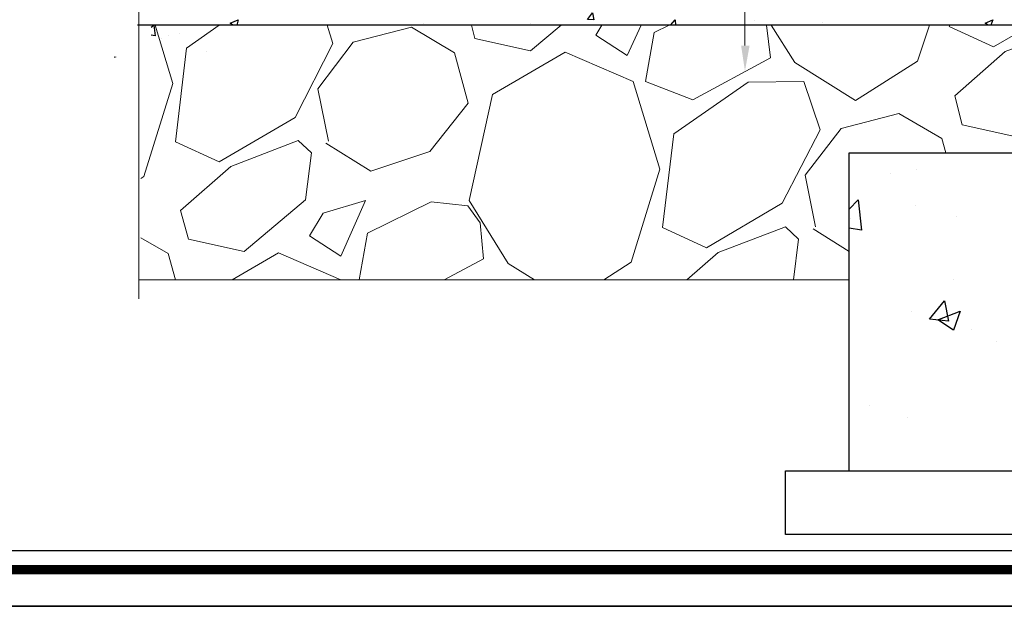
# Model space of a CAD drawing. Header units: metres. Extents: x -18 to 342, y 4 to 63.
# Tile 121 of 173: x 283 to 297, y 4 to 13. Entities that reach past the tile are written whole.
import ezdxf

# ---------------------------------------------------------------- set-up
doc = ezdxf.new("R2010")
doc.units = ezdxf.units.M
doc.header["$MEASUREMENT"] = 0
for name, color, linetype in [('PDF_hatch', 7, 'Continuous'), ('PDF_hatch-borshi', 7, 'Continuous'), ('PDF_KADR', 7, 'Continuous'), ('PDF_kaff', 7, 'Continuous'), ('PDF_textt', 7, 'Continuous'), ('PDF_wall', 7, 'Continuous')]:
    doc.layers.add(name, color=color, linetype=linetype)

msp = doc.modelspace()

# ---------------------------------------------------------------- linework, layer by layer
at = {"layer": 'PDF_hatch', "lineweight": 25}
for points in [[(286.012, 12.566), (285.974, 12.594), (286.089, 12.643), (286.07, 12.566)], [(292.455, 12.566), (292.523, 12.643), (292.532, 12.566)], [(293.688, 12.633), (293.688, 12.633)], [(297.136, 12.566), (297.088, 12.594), (297.204, 12.643), (297.175, 12.566)], [(284.808, 12.537), (284.847, 12.566), (284.866, 12.411), (284.808, 12.421)], [(286.051, 12.575), (286.051, 12.575)], [(288.824, 12.594), (288.824, 12.594)], [(290.394, 12.585), (290.394, 12.585)], [(294.69, 12.604), (294.69, 12.604)], [(284.962, 12.373), (284.962, 12.373)], [(285.068, 12.411), (285.068, 12.411)], [(285.232, 12.44), (285.232, 12.44)], [(285.627, 12.18), (285.627, 12.18)], [(284.269, 12.094), (284.278, 12.103)], [(284.288, 12.094), (284.288, 12.103)], [(285.319, 12.142), (285.319, 12.142)], [(295.691, 10.389), (295.691, 10.389)], [(296.086, 10.437), (296.086, 10.437)], [(295.085, 9.859), (295.22, 9.994), (295.268, 9.551), (295.085, 9.58)], [(296.067, 9.917), (296.067, 9.917)], [(295.104, 9.724), (295.104, 9.724)], [(296.674, 9.753), (296.674, 9.753)], [(296.626, 8.819), (296.626, 8.819)], [(296.009, 8.357), (296.009, 8.357)], [(296.895, 8.087), (296.895, 8.087)], [(297.261, 7.904), (297.261, 7.904)], [(295.393, 6.97), (295.393, 6.97)], [(295.952, 6.796), (295.952, 6.796)]]:
    msp.add_lwpolyline(points, dxfattribs=at)
for points in [[(291.309, 12.748), (291.329, 12.643), (291.232, 12.652)], [(296.491, 8.511), (296.549, 8.212), (296.269, 8.241)], [(296.722, 8.357), (296.626, 8.077), (296.395, 8.231)]]:
    msp.add_lwpolyline(points, close=True, dxfattribs=at)
at = {"layer": 'PDF_hatch-borshi', "lineweight": 18}
for points in [[(284.654, 10.312), (284.702, 10.341), (285.126, 11.708), (284.866, 12.566)], [(287.399, 12.566), (287.486, 12.296), (286.927, 11.208), (285.81, 10.553), (285.165, 10.851), (285.328, 12.228), (285.81, 12.566)], [(287.418, 10.861), (287.264, 11.631), (287.784, 12.315), (288.641, 12.537), (289.277, 12.161), (289.479, 11.419), (288.911, 10.707), (288.044, 10.418), (287.38, 10.832)], [(290.847, 12.566), (290.394, 12.19), (289.576, 12.373), (289.527, 12.566)], [(291.444, 12.566), (291.357, 12.421), (291.82, 12.122), (292.022, 12.566)], [(292.436, 12.566), (292.215, 12.46), (292.089, 11.737), (292.783, 11.468), (293.929, 12.084), (293.871, 12.566)], [(293.939, 12.566), (294.285, 12.017), (295.181, 11.458), (296.096, 12.036), (296.269, 12.566)], [(297.733, 12.546), (297.213, 12.248), (296.558, 12.546), (296.568, 12.566)], [(297.695, 11.025), (297.57, 10.919), (296.751, 11.102), (296.645, 11.525), (297.387, 12.18), (297.733, 12.305)], [(291.473, 8.819), (291.878, 9.079), (292.301, 10.447), (291.906, 11.737), (290.905, 12.171), (289.836, 11.545), (289.489, 9.984), (290.067, 9.06), (290.452, 8.819)], [(296.51, 10.687), (296.452, 10.899), (295.817, 11.265), (294.969, 11.044), (294.439, 10.36), (294.594, 9.599)], [(289.123, 8.819), (289.701, 9.127), (289.653, 9.657), (289.47, 9.907), (288.93, 9.965), (287.996, 9.503), (287.871, 8.819)], [(292.696, 8.819), (293.158, 9.223), (294.15, 9.599), (294.343, 9.416), (294.266, 8.819)], [(294.555, 9.57), (295.085, 9.233)], [(285.165, 8.819), (285.059, 9.204), (284.654, 9.435)], [(287.601, 8.819), (286.686, 9.214), (286.002, 8.819)]]:
    msp.add_lwpolyline(points, dxfattribs=at)
for points in [[(292.985, 9.291), (292.34, 9.589), (292.504, 10.967), (293.601, 11.728), (294.42, 11.737), (294.661, 11.025), (294.102, 9.946)], [(285.242, 9.84), (285.983, 10.485), (286.975, 10.87), (287.168, 10.687), (287.081, 9.994), (286.176, 9.233), (285.357, 9.416)], [(287.341, 9.801), (287.139, 9.464), (287.601, 9.166), (287.967, 9.984)]]:
    msp.add_lwpolyline(points, close=True, dxfattribs=at)
at = {"layer": 'PDF_KADR', "lineweight": 25}
for points in [[(257.61, 4.013), (341.7, 4.013), (341.7, 63.476), (257.61, 63.476)], [(257.61, 63.476), (341.7, 63.476), (341.7, 4.013), (257.61, 4.013)], [(258.428, 4.832), (340.756, 4.832), (340.756, 62.657), (258.428, 62.657)]]:
    msp.add_lwpolyline(points, close=True, dxfattribs=at)
at = {"layer": 'PDF_KADR', "lineweight": 0, "const_width": 0.135}
msp.add_lwpolyline([(258.149, 62.937), (258.149, 4.552), (341.026, 4.552), (341.026, 62.937)], close=True, dxfattribs=at)
at = {"layer": 'PDF_kaff', "lineweight": 30}
for points in [[(297.021, 12.566), (284.606, 12.566)], [(297.724, 12.566), (285.742, 12.566)]]:
    msp.add_lwpolyline(points, dxfattribs=at)
at = {"layer": 'PDF_kaff', "lineweight": 20}
msp.add_lwpolyline([(295.085, 8.819), (284.625, 8.819)], dxfattribs=at)
at = {"layer": 'PDF_textt', "lineweight": 20}
for points in [[(293.553, 12.267), (293.563, 15.657), (292.407, 15.657)], [(284.375, 15.272), (284.375, 13.134), (285.165, 12.96), (283.903, 12.96), (284.625, 12.816), (284.625, 8.54)]]:
    msp.add_lwpolyline(points, dxfattribs=at)
at = {"layer": 'PDF_textt', "transparency": 33554559}
msp.add_solid([(293.621, 12.267), (293.553, 11.891), (293.496, 12.267)], dxfattribs=at)
at = {"layer": 'PDF_wall', "lineweight": 25}
msp.add_lwpolyline([(295.085, 6.007), (295.085, 10.687), (302.578, 10.687), (302.578, 6.007)], dxfattribs=at)
msp.add_lwpolyline([(294.15, 5.072), (294.15, 6.007), (303.522, 6.007), (303.522, 5.072)], close=True, dxfattribs=at)

doc.saveas('drawing.dxf')
